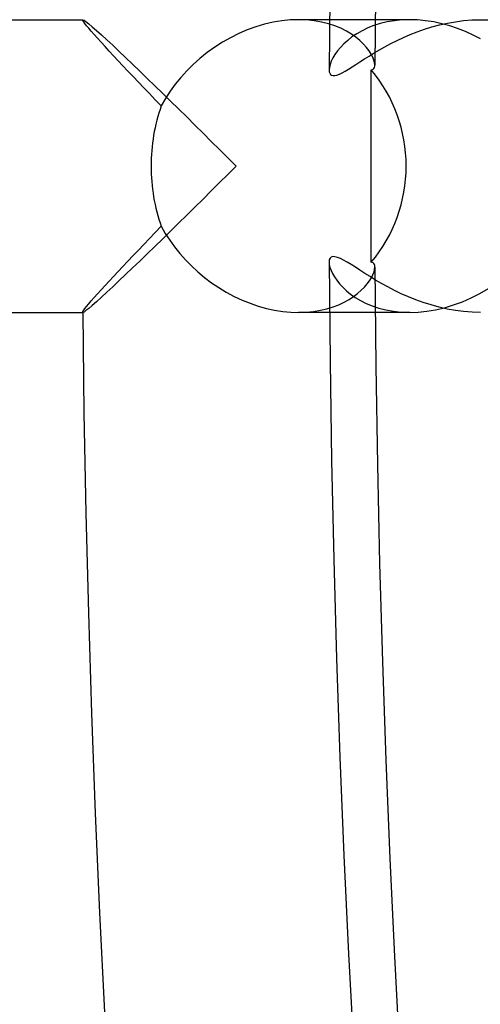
# Model space of a CAD drawing. Header units: millimetres. Extents: x -258 to 258, y -258 to 258.
# Tile 6 of 63: x -215.85 to -209.55, y -11.45 to 2. Entities that reach past the tile are written whole.
import ezdxf

# ---------------------------------------------------------------- set-up
doc = ezdxf.new("R2010")
doc.units = ezdxf.units.MM
doc.layers.add('HIDDEN', color=7, linetype='Continuous')
doc.layers.add('THICK', color=7, linetype='Continuous')

msp = doc.modelspace()

# ---------------------------------------------------------------- linework, layer by layer
at = {"layer": 'HIDDEN'}
for p, q in [((-214.991, 1.998), (-214.99, 1.999)), ((-214.991, 1.997), (-214.991, 1.998)), ((-214.987, 1.987), (-214.991, 1.997)), ((-214.99, 1.999), (-214.989, 2)), ((-214.99, 1.999), (-214.99, 1.999)), ((-214.989, 2), (-214.989, 2)), ((-214.989, 2), (-214.988, 2)), ((-214.977, 1.971), (-214.987, 1.987)), ((-214.96, 1.947), (-214.977, 1.971)), ((-214.937, 1.918), (-214.96, 1.947)), ((-214.908, 1.883), (-214.937, 1.918)), ((-212.622, 1.903), (-212.74, 1.86)), ((-212.504, 1.938), (-212.622, 1.903)), ((-212.386, 1.965), (-212.504, 1.938)), ((-212.269, 1.985), (-212.386, 1.965)), ((-212.152, 1.996), (-212.269, 1.985)), ((-212.039, 2), (-212.152, 1.996)), ((-210.99, 2), (-212.04, 2)), ((-211.93, 1.996), (-212.039, 2)), ((-211.825, 1.985), (-211.93, 1.996)), ((-211.725, 1.968), (-211.825, 1.985)), ((-211.631, 1.944), (-211.725, 1.968)), ((-211.543, 1.915), (-211.631, 1.944)), ((-211.461, 1.882), (-211.543, 1.915)), ((-211.092, 1.887), (-211.17, 1.85)), ((-211.009, 1.919), (-211.092, 1.887)), ((-210.921, 1.947), (-211.009, 1.919)), ((-210.827, 1.97), (-210.921, 1.947)), ((-210.728, 1.986), (-210.827, 1.97)), ((-210.625, 1.997), (-210.728, 1.986)), ((-210.519, 2), (-210.625, 1.997)), ((-210.317, 1.87), (-210.215, 1.902)), ((-210.215, 1.902), (-210.11, 1.93)), ((-210.11, 1.93), (-210.003, 1.954)), ((-210.003, 1.954), (-209.893, 1.973)), ((-209.893, 1.973), (-209.782, 1.988)), ((-209.782, 1.988), (-209.668, 1.997)), ((-209.668, 1.997), (-209.553, 2)), ((-209.553, 2), (-209.437, 1.997)), ((-214.873, 1.842), (-214.908, 1.883)), ((-214.833, 1.796), (-214.873, 1.842)), ((-214.788, 1.746), (-214.833, 1.796)), ((-212.97, 1.754), (-213.08, 1.692)), ((-212.856, 1.811), (-212.97, 1.754)), ((-212.74, 1.86), (-212.856, 1.811)), ((-211.385, 1.844), (-211.461, 1.882)), ((-211.316, 1.803), (-211.385, 1.844)), ((-211.308, 1.765), (-211.367, 1.718)), ((-211.254, 1.759), (-211.316, 1.803)), ((-211.242, 1.809), (-211.308, 1.765)), ((-211.199, 1.714), (-211.254, 1.759)), ((-211.17, 1.85), (-211.242, 1.809)), ((-210.691, 1.717), (-210.603, 1.758)), ((-210.603, 1.758), (-210.511, 1.798)), ((-210.511, 1.798), (-210.415, 1.835)), ((-210.415, 1.835), (-210.317, 1.87)), ((-214.739, 1.692), (-214.788, 1.746)), ((-214.686, 1.633), (-214.739, 1.692)), ((-214.63, 1.572), (-214.686, 1.633)), ((-213.186, 1.624), (-213.289, 1.55)), ((-213.08, 1.692), (-213.186, 1.624)), ((-211.467, 1.622), (-211.507, 1.573)), ((-211.42, 1.67), (-211.467, 1.622)), ((-211.367, 1.718), (-211.42, 1.67)), ((-211.151, 1.667), (-211.199, 1.714)), ((-211.109, 1.621), (-211.151, 1.667)), ((-211.074, 1.575), (-211.109, 1.621)), ((-210.934, 1.588), (-210.857, 1.631)), ((-210.857, 1.631), (-210.776, 1.674)), ((-210.776, 1.674), (-210.691, 1.717)), ((-214.57, 1.507), (-214.63, 1.572)), ((-214.507, 1.44), (-214.57, 1.507)), ((-213.289, 1.55), (-213.387, 1.471)), ((-211.541, 1.525), (-211.569, 1.478)), ((-211.507, 1.573), (-211.541, 1.525)), ((-211.139, 1.463), (-211.075, 1.503)), ((-211.075, 1.503), (-211.006, 1.545)), ((-211.046, 1.531), (-211.074, 1.575)), ((-211.024, 1.489), (-211.046, 1.531)), ((-211.008, 1.449), (-211.024, 1.489)), ((-211.006, 1.545), (-210.934, 1.588)), ((-214.441, 1.37), (-214.507, 1.44)), ((-214.373, 1.298), (-214.441, 1.37)), ((-213.48, 1.388), (-213.567, 1.301)), ((-213.387, 1.471), (-213.48, 1.388)), ((-211.617, 1.348), (-211.621, 1.312)), ((-211.607, 1.388), (-211.617, 1.348)), ((-211.591, 1.432), (-211.607, 1.388)), ((-211.569, 1.478), (-211.591, 1.432)), ((-211.356, 1.324), (-211.307, 1.355)), ((-211.307, 1.355), (-211.255, 1.388)), ((-211.255, 1.388), (-211.199, 1.424)), ((-211.199, 1.424), (-211.139, 1.463)), ((-210.999, 1.413), (-211.008, 1.449)), ((-210.995, 1.38), (-210.999, 1.413)), ((-214.303, 1.224), (-214.373, 1.298)), ((-214.23, 1.148), (-214.303, 1.224)), ((-213.649, 1.211), (-213.725, 1.118)), ((-213.567, 1.301), (-213.649, 1.211)), ((-211.621, 1.312), (-211.619, 1.288)), ((-211.619, 1.288), (-211.613, 1.268)), ((-211.613, 1.268), (-211.602, 1.252)), ((-211.602, 1.252), (-211.587, 1.242)), ((-211.587, 1.242), (-211.567, 1.237)), ((-211.567, 1.237), (-211.543, 1.238)), ((-211.543, 1.238), (-211.514, 1.244)), ((-211.514, 1.244), (-211.481, 1.257)), ((-211.481, 1.257), (-211.443, 1.275)), ((-211.443, 1.275), (-211.401, 1.298)), ((-211.401, 1.298), (-211.356, 1.324)), ((-214.156, 1.07), (-214.23, 1.148)), ((-213.725, 1.118), (-213.795, 1.022)), ((-214.078, 0.99), (-214.156, 1.07)), ((-213.999, 0.907), (-214.078, 0.99)), ((-213.795, 1.022), (-213.859, 0.924)), ((-213.917, 0.823), (-213.999, 0.907)), ((-213.859, 0.924), (-213.917, 0.823)), ((-214.078, -0.99), (-213.999, -0.907)), ((-213.999, -0.907), (-213.917, -0.823)), ((-213.917, -0.823), (-213.862, -0.919)), ((-213.862, -0.919), (-213.801, -1.013)), ((-214.23, -1.148), (-214.156, -1.07)), ((-214.156, -1.07), (-214.078, -0.99)), ((-213.801, -1.013), (-213.735, -1.105)), ((-214.303, -1.224), (-214.23, -1.148)), ((-213.735, -1.105), (-213.663, -1.195)), ((-213.663, -1.195), (-213.586, -1.282)), ((-214.441, -1.37), (-214.373, -1.298)), ((-214.373, -1.298), (-214.303, -1.224)), ((-213.586, -1.282), (-213.504, -1.365)), ((-211.618, -1.283), (-211.621, -1.312)), ((-211.621, -1.312), (-211.618, -1.346)), ((-211.608, -1.26), (-211.618, -1.283)), ((-211.592, -1.245), (-211.608, -1.26)), ((-211.57, -1.237), (-211.592, -1.245)), ((-211.541, -1.238), (-211.57, -1.237)), ((-211.507, -1.247), (-211.541, -1.238)), ((-211.467, -1.263), (-211.507, -1.247)), ((-211.422, -1.286), (-211.467, -1.263)), ((-211.373, -1.314), (-211.422, -1.286)), ((-211.32, -1.347), (-211.373, -1.314)), ((-214.57, -1.507), (-214.507, -1.44)), ((-214.507, -1.44), (-214.441, -1.37)), ((-213.504, -1.365), (-213.416, -1.446)), ((-213.416, -1.446), (-213.325, -1.522)), ((-211.618, -1.346), (-211.609, -1.384)), ((-211.609, -1.384), (-211.594, -1.425)), ((-211.594, -1.425), (-211.574, -1.468)), ((-211.574, -1.468), (-211.548, -1.513)), ((-211.262, -1.383), (-211.32, -1.347)), ((-211.2, -1.423), (-211.262, -1.383)), ((-211.133, -1.466), (-211.2, -1.423)), ((-211.061, -1.511), (-211.133, -1.466)), ((-211.022, -1.485), (-211.007, -1.446)), ((-211.007, -1.446), (-210.998, -1.411)), ((-210.998, -1.411), (-210.995, -1.38)), ((-214.686, -1.633), (-214.63, -1.572)), ((-214.63, -1.572), (-214.57, -1.507)), ((-213.325, -1.522), (-213.229, -1.594)), ((-213.229, -1.594), (-213.13, -1.661)), ((-211.548, -1.513), (-211.516, -1.56)), ((-211.516, -1.56), (-211.479, -1.608)), ((-211.479, -1.608), (-211.434, -1.656)), ((-211.138, -1.654), (-211.1, -1.61)), ((-211.1, -1.61), (-211.069, -1.567)), ((-211.069, -1.567), (-211.043, -1.525)), ((-210.985, -1.558), (-211.061, -1.511)), ((-211.043, -1.525), (-211.022, -1.485)), ((-210.904, -1.605), (-210.985, -1.558)), ((-210.818, -1.652), (-210.904, -1.605)), ((-214.833, -1.796), (-214.788, -1.746)), ((-214.788, -1.746), (-214.739, -1.692)), ((-214.739, -1.692), (-214.686, -1.633)), ((-213.13, -1.661), (-213.027, -1.723)), ((-213.027, -1.723), (-212.921, -1.78)), ((-211.434, -1.656), (-211.384, -1.704)), ((-211.384, -1.704), (-211.327, -1.75)), ((-211.286, -1.782), (-211.231, -1.74)), ((-211.231, -1.74), (-211.181, -1.697)), ((-211.181, -1.697), (-211.138, -1.654)), ((-210.728, -1.699), (-210.818, -1.652)), ((-210.634, -1.744), (-210.728, -1.699)), ((-210.537, -1.787), (-210.634, -1.744)), ((-214.937, -1.918), (-214.908, -1.883)), ((-214.908, -1.883), (-214.873, -1.842)), ((-214.873, -1.842), (-214.833, -1.796)), ((-212.921, -1.78), (-212.812, -1.83)), ((-212.812, -1.83), (-212.702, -1.875)), ((-212.702, -1.875), (-212.591, -1.913)), ((-211.488, -1.894), (-211.415, -1.859)), ((-211.415, -1.859), (-211.347, -1.822)), ((-211.347, -1.822), (-211.286, -1.782)), ((-211.327, -1.75), (-211.263, -1.795)), ((-211.263, -1.795), (-211.192, -1.838)), ((-211.192, -1.838), (-211.115, -1.877)), ((-211.115, -1.877), (-211.031, -1.911)), ((-210.437, -1.827), (-210.537, -1.787)), ((-210.333, -1.865), (-210.437, -1.827)), ((-210.227, -1.898), (-210.333, -1.865)), ((-214.991, -1.997), (-214.987, -1.987)), ((-214.991, -1.998), (-214.991, -1.997)), ((-214.99, -1.999), (-214.991, -1.998)), ((-214.989, -2), (-214.99, -1.999)), ((-214.99, -1.999), (-214.99, -1.999)), ((-214.988, -2), (-214.989, -2)), ((-214.989, -2), (-214.989, -2)), ((-214.987, -1.987), (-214.977, -1.971)), ((-214.977, -1.971), (-214.96, -1.947)), ((-214.96, -1.947), (-214.937, -1.918)), ((-212.591, -1.913), (-212.478, -1.945)), ((-212.478, -1.945), (-212.366, -1.969)), ((-212.366, -1.969), (-212.255, -1.986)), ((-212.255, -1.986), (-212.146, -1.997)), ((-212.146, -1.997), (-212.04, -2)), ((-212.04, -2), (-211.936, -1.997)), ((-210.991, -2), (-212.04, -2)), ((-211.936, -1.997), (-211.836, -1.987)), ((-211.836, -1.987), (-211.741, -1.971)), ((-211.741, -1.971), (-211.652, -1.95)), ((-211.652, -1.95), (-211.567, -1.924)), ((-211.567, -1.924), (-211.488, -1.894)), ((-211.031, -1.911), (-210.941, -1.941)), ((-210.941, -1.941), (-210.845, -1.966)), ((-210.845, -1.966), (-210.742, -1.984)), ((-210.742, -1.984), (-210.634, -1.996)), ((-210.634, -1.996), (-210.52, -2)), ((-210.118, -1.928), (-210.227, -1.898)), ((-210.007, -1.953), (-210.118, -1.928)), ((-209.894, -1.973), (-210.007, -1.953)), ((-209.781, -1.988), (-209.894, -1.973)), ((-209.666, -1.997), (-209.781, -1.988)), ((-209.552, -2), (-209.666, -1.997))]:
    msp.add_line(p, q, dxfattribs=at)
for start, end in [(90.35527, 179.64473), (180.35527, 269.64473)]:
    msp.add_arc((0, 0), 211.625, start, end, dxfattribs=at)
for start_param, end_param in [(-1.994789, -1.570796), (-1.570796, -1.146803)]:
    msp.add_ellipse((-212.482, 0), major_axis=(0, -2), ratio=0.787074, start_param=start_param, end_param=end_param, dxfattribs=at)
at = {"layer": 'THICK'}
for p, q in [((-250.5, 2), (-214.988, 2)), ((-214.988, 2), (-214.973, 1.994)), ((-214.973, 1.994), (-214.947, 1.975)), ((-214.947, 1.975), (-214.909, 1.945)), ((-214.909, 1.945), (-214.86, 1.904)), ((-214.86, 1.904), (-214.802, 1.853)), ((-210.519, 2), (-210.99, 2)), ((-210.411, 1.997), (-210.519, 2)), ((-210.302, 1.986), (-210.411, 1.997)), ((-210.191, 1.969), (-210.302, 1.986)), ((-210.081, 1.945), (-210.191, 1.969)), ((-209.971, 1.915), (-210.081, 1.945)), ((-209.863, 1.879), (-209.971, 1.915)), ((-214.802, 1.853), (-214.736, 1.793)), ((-214.736, 1.793), (-214.662, 1.725)), ((-209.756, 1.837), (-209.863, 1.879)), ((-209.652, 1.789), (-209.756, 1.837)), ((-209.55, 1.737), (-209.652, 1.789)), ((-214.662, 1.725), (-214.581, 1.65)), ((-214.581, 1.65), (-214.495, 1.569)), ((-214.495, 1.569), (-214.404, 1.483)), ((-214.404, 1.483), (-214.309, 1.392)), ((-214.309, 1.392), (-214.21, 1.297)), ((-211.008, 1.335), (-211.001, 1.348)), ((-211.001, 1.348), (-210.997, 1.363)), ((-210.997, 1.363), (-210.995, 1.38)), ((-214.21, 1.297), (-214.108, 1.198)), ((-211.045, 1.094), (-211.044, 1.314)), ((-211.044, 1.314), (-211.029, 1.318)), ((-211.029, 1.318), (-211.017, 1.325)), ((-211.017, 1.325), (-211.008, 1.335)), ((-214.108, 1.198), (-214.004, 1.097)), ((-214.004, 1.097), (-213.897, 0.993)), ((-211.046, 0.874), (-211.045, 1.094)), ((-213.897, 0.993), (-213.789, 0.888)), ((-213.789, 0.888), (-213.68, 0.78)), ((-211.047, 0.655), (-211.046, 0.874)), ((-213.68, 0.78), (-213.569, 0.671)), ((-213.569, 0.671), (-213.457, 0.561)), ((-213.457, 0.561), (-213.345, 0.45)), ((-211.047, 0.436), (-211.047, 0.655)), ((-213.345, 0.45), (-213.232, 0.338)), ((-211.048, 0.218), (-211.047, 0.436)), ((-213.232, 0.338), (-213.119, 0.225)), ((-213.119, 0.225), (-213.006, 0.113)), ((-211.048, 0), (-211.048, 0.218)), ((-213.006, 0.113), (-212.893, 0)), ((-212.893, 0), (-213.006, -0.113)), ((-211.048, -0.218), (-211.048, 0)), ((-213.006, -0.113), (-213.119, -0.225)), ((-213.119, -0.225), (-213.232, -0.338)), ((-211.047, -0.436), (-211.048, -0.218)), ((-213.232, -0.338), (-213.345, -0.45)), ((-213.345, -0.45), (-213.457, -0.561)), ((-211.047, -0.655), (-211.047, -0.436)), ((-213.569, -0.671), (-213.68, -0.78)), ((-213.457, -0.561), (-213.569, -0.671)), ((-211.046, -0.874), (-211.047, -0.655)), ((-213.68, -0.78), (-213.789, -0.888)), ((-213.789, -0.888), (-213.897, -0.993)), ((-211.045, -1.094), (-211.046, -0.874)), ((-213.897, -0.993), (-214.004, -1.097)), ((-214.108, -1.198), (-214.21, -1.297)), ((-214.004, -1.097), (-214.108, -1.198)), ((-211.044, -1.314), (-211.045, -1.094)), ((-214.21, -1.297), (-214.309, -1.392)), ((-211.031, -1.317), (-211.044, -1.314)), ((-211.02, -1.323), (-211.031, -1.317)), ((-211.01, -1.332), (-211.02, -1.323)), ((-211.002, -1.344), (-211.01, -1.332)), ((-210.997, -1.36), (-211.002, -1.344)), ((-214.309, -1.392), (-214.404, -1.483)), ((-210.995, -1.38), (-210.997, -1.36)), ((-214.495, -1.569), (-214.581, -1.65)), ((-214.404, -1.483), (-214.495, -1.569)), ((-214.662, -1.725), (-214.736, -1.793)), ((-214.581, -1.65), (-214.662, -1.725)), ((-209.676, -1.801), (-209.558, -1.741)), ((-209.558, -1.741), (-209.442, -1.674)), ((-214.802, -1.853), (-214.86, -1.904)), ((-214.736, -1.793), (-214.802, -1.853)), ((-209.919, -1.898), (-209.797, -1.854)), ((-209.797, -1.854), (-209.676, -1.801)), ((-250.5, -2), (-214.988, -2)), ((-214.973, -1.994), (-214.988, -2)), ((-214.947, -1.975), (-214.973, -1.994)), ((-214.909, -1.945), (-214.947, -1.975)), ((-214.86, -1.904), (-214.909, -1.945)), ((-210.519, -2), (-210.991, -2)), ((-210.52, -2), (-210.405, -1.996)), ((-210.405, -1.996), (-210.286, -1.984)), ((-210.286, -1.984), (-210.165, -1.964)), ((-210.165, -1.964), (-210.041, -1.935)), ((-210.041, -1.935), (-209.919, -1.898))]:
    msp.add_line(p, q, dxfattribs=at)
for radius, start, end in [(211, 90.37481, 179.62519), (211, 180.37481, 269.62519), (215, 180.533, 269.467)]:
    msp.add_arc((0, 0), radius, start, end, dxfattribs=at)
for start_param, end_param in [(-1.570796, -0.854248), (-2.287345, -1.570796)]:
    msp.add_ellipse((-212.505, 0), major_axis=(0, 2), ratio=0.968904, start_param=start_param, end_param=end_param, dxfattribs=at)

doc.saveas('drawing.dxf')
